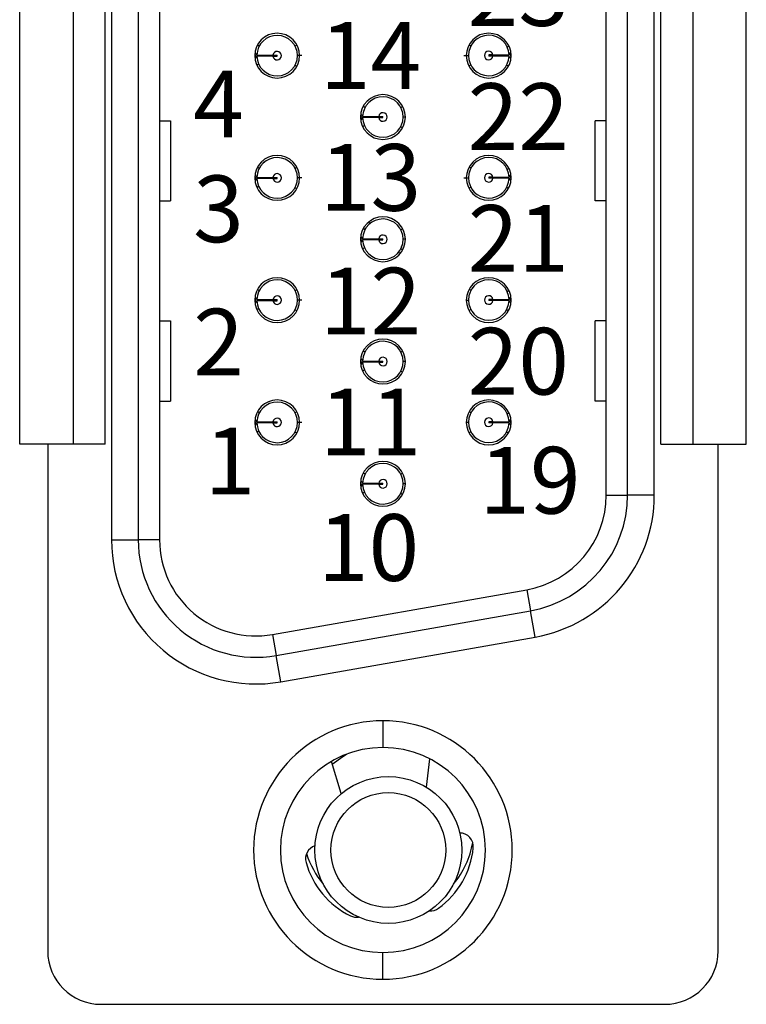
# Model space of a CAD drawing. Header units: inches. Extents: x 0 to 814, y 0 to 621.
# Tile 32 of 41: x 486 to 513, y 277 to 314. Entities that reach past the tile are written whole.
import ezdxf

# ---------------------------------------------------------------- set-up
doc = ezdxf.new("R2010")
doc.units = ezdxf.units.IN
doc.header["$LTSCALE"] = 10
doc.header["$MEASUREMENT"] = 0

msp = doc.modelspace()

# ---------------------------------------------------------------- linework, layer by layer
for p, q in [((489.693, 337.722), (489.693, 294.322)), ((490.693, 337.722), (490.693, 294.322)), ((491.493, 337.722), (491.493, 294.322)), ((508.213, 296), (508.213, 336.043)), ((509.013, 296), (509.013, 336.043)), ((510.013, 296), (510.013, 336.043)), ((486.256, 297.902), (486.256, 334.302)), ((488.256, 334.302), (488.256, 297.902)), ((489.456, 297.902), (489.456, 334.302)), ((510.256, 297.902), (510.256, 334.302)), ((511.456, 334.302), (511.456, 297.902)), ((513.456, 297.902), (513.456, 334.302)), ((495.053, 312.482), (495.068, 312.482)), ((495.053, 312.442), (495.068, 312.442)), ((495.068, 312.482), (495.093, 312.482)), ((495.068, 312.442), (495.093, 312.442)), ((495.093, 312.434), (495.069, 312.377)), ((495.132, 312.442), (495.074, 312.362)), ((495.734, 312.482), (495.893, 312.482)), ((495.734, 312.442), (495.893, 312.442)), ((495.893, 312.442), (495.893, 312.482)), ((496.823, 312.462), (496.653, 312.462)), ((502.884, 312.467), (503.055, 312.467)), ((503.973, 312.487), (503.815, 312.487)), ((503.815, 312.487), (503.815, 312.447)), ((503.973, 312.447), (503.815, 312.447)), ((504.576, 312.487), (504.633, 312.567)), ((504.614, 312.495), (504.638, 312.552)), ((504.639, 312.487), (504.614, 312.487)), ((504.639, 312.447), (504.614, 312.447)), ((504.652, 312.487), (504.639, 312.487)), ((504.653, 312.447), (504.639, 312.447)), ((491.493, 310.022), (491.904, 310.022)), ((491.904, 310.022), (491.904, 307.022)), ((499.013, 310.182), (499.028, 310.182)), ((499.013, 310.142), (499.028, 310.142)), ((499.028, 310.182), (499.053, 310.182)), ((499.028, 310.142), (499.053, 310.142)), ((499.053, 310.133), (499.029, 310.077)), ((499.092, 310.142), (499.034, 310.061)), ((499.694, 310.182), (499.853, 310.182)), ((499.694, 310.142), (499.853, 310.142)), ((499.853, 310.142), (499.853, 310.182)), ((500.693, 310.162), (500.613, 310.162)), ((507.802, 307.022), (507.802, 310.022)), ((508.213, 310.022), (507.802, 310.022)), ((495.363, 308.421), (495.393, 308.497)), ((495.053, 307.902), (495.068, 307.902)), ((495.053, 307.862), (495.068, 307.862)), ((495.068, 307.902), (495.093, 307.902)), ((495.068, 307.862), (495.093, 307.862)), ((495.093, 307.854), (495.069, 307.797)), ((495.132, 307.862), (495.074, 307.782)), ((495.734, 307.902), (495.893, 307.902)), ((495.734, 307.862), (495.893, 307.862)), ((495.893, 307.862), (495.893, 307.902)), ((496.823, 307.882), (496.653, 307.882)), ((502.884, 307.887), (503.055, 307.887)), ((503.973, 307.907), (503.815, 307.907)), ((503.815, 307.907), (503.815, 307.867)), ((503.973, 307.867), (503.815, 307.867)), ((504.576, 307.907), (504.633, 307.987)), ((504.614, 307.915), (504.638, 307.972)), ((504.639, 307.907), (504.614, 307.907)), ((504.639, 307.867), (504.614, 307.867)), ((504.652, 307.907), (504.639, 307.907)), ((504.653, 307.867), (504.639, 307.867)), ((491.493, 307.022), (491.904, 307.022)), ((508.213, 307.022), (507.802, 307.022)), ((499.358, 306.153), (499.364, 306.206)), ((499.179, 305.939), (499.178, 305.93)), ((499.189, 306.016), (499.18, 305.95)), ((499.013, 305.602), (499.028, 305.602)), ((499.013, 305.562), (499.028, 305.562)), ((499.028, 305.602), (499.053, 305.602)), ((499.028, 305.562), (499.053, 305.562)), ((499.053, 305.553), (499.029, 305.497)), ((499.092, 305.562), (499.034, 305.481)), ((499.287, 305.562), (499.292, 305.602)), ((499.694, 305.602), (499.853, 305.602)), ((499.694, 305.562), (499.853, 305.562)), ((499.853, 305.562), (499.853, 305.602)), ((500.693, 305.582), (500.613, 305.582)), ((500.477, 305.09), (500.432, 305.09)), ((500.523, 305.224), (500.569, 305.194)), ((500.559, 305.255), (500.55, 305.313)), ((495.053, 303.322), (495.068, 303.322)), ((495.053, 303.282), (495.068, 303.282)), ((495.068, 303.322), (495.093, 303.322)), ((495.068, 303.282), (495.093, 303.282)), ((495.093, 303.274), (495.069, 303.217)), ((495.132, 303.282), (495.074, 303.202)), ((495.734, 303.322), (495.893, 303.322)), ((495.734, 303.282), (495.893, 303.282)), ((495.893, 303.282), (495.893, 303.322)), ((496.823, 303.302), (496.653, 303.302)), ((502.973, 303.307), (503.055, 303.307)), ((503.973, 303.327), (503.815, 303.327)), ((503.815, 303.327), (503.815, 303.287)), ((503.973, 303.287), (503.815, 303.287)), ((504.576, 303.327), (504.633, 303.407)), ((504.614, 303.335), (504.638, 303.392)), ((504.639, 303.327), (504.614, 303.327)), ((504.639, 303.287), (504.614, 303.287)), ((504.652, 303.327), (504.639, 303.327)), ((504.653, 303.287), (504.639, 303.287)), ((491.493, 302.522), (491.904, 302.522)), ((491.904, 302.522), (491.904, 299.522)), ((507.802, 299.522), (507.802, 302.522)), ((508.213, 302.522), (507.802, 302.522)), ((499.013, 301.022), (499.028, 301.022)), ((499.028, 301.022), (499.053, 301.022)), ((499.694, 301.022), (499.853, 301.022)), ((499.853, 300.982), (499.853, 301.022)), ((500.693, 301.002), (500.613, 301.002)), ((499.013, 300.982), (499.028, 300.982)), ((499.028, 300.982), (499.053, 300.982)), ((499.053, 300.973), (499.029, 300.917)), ((499.092, 300.982), (499.034, 300.901)), ((499.694, 300.982), (499.853, 300.982)), ((491.493, 299.522), (491.904, 299.522)), ((508.213, 299.522), (507.802, 299.522)), ((504.576, 298.747), (504.633, 298.827)), ((504.614, 298.755), (504.638, 298.812)), ((495.053, 298.742), (495.068, 298.742)), ((495.053, 298.702), (495.068, 298.702)), ((495.068, 298.742), (495.093, 298.742)), ((495.068, 298.702), (495.093, 298.702)), ((495.093, 298.694), (495.069, 298.637)), ((495.132, 298.702), (495.074, 298.622)), ((495.595, 298.742), (495.578, 298.702)), ((495.734, 298.742), (495.893, 298.742)), ((495.734, 298.702), (495.893, 298.702)), ((495.893, 298.702), (495.893, 298.742)), ((496.823, 298.722), (496.653, 298.722)), ((502.973, 298.727), (503.055, 298.727)), ((503.973, 298.747), (503.815, 298.747)), ((503.815, 298.747), (503.815, 298.707)), ((503.973, 298.707), (503.815, 298.707)), ((504.639, 298.747), (504.614, 298.747)), ((504.639, 298.707), (504.614, 298.707)), ((504.652, 298.747), (504.639, 298.747)), ((504.653, 298.707), (504.639, 298.707)), ((495.361, 298.178), (495.348, 298.147)), ((488.256, 297.902), (486.256, 297.902)), ((487.303, 297.902), (487.303, 278.922)), ((489.456, 297.902), (488.256, 297.902)), ((510.256, 297.902), (511.456, 297.902)), ((511.456, 297.902), (513.456, 297.902)), ((512.403, 278.922), (512.403, 297.902)), ((499.013, 296.442), (499.028, 296.442)), ((499.013, 296.402), (499.028, 296.402)), ((499.028, 296.442), (499.053, 296.442)), ((499.028, 296.402), (499.053, 296.402)), ((499.053, 296.393), (499.029, 296.337)), ((499.092, 296.402), (499.034, 296.321)), ((499.694, 296.442), (499.853, 296.442)), ((499.694, 296.402), (499.853, 296.402)), ((499.853, 296.402), (499.853, 296.442)), ((500.693, 296.422), (500.613, 296.422)), ((508.213, 296), (509.013, 296)), ((510.013, 296), (509.013, 296)), ((489.693, 294.322), (490.693, 294.322)), ((491.493, 294.322), (490.693, 294.322)), ((495.718, 290.776), (505.238, 292.455)), ((505.238, 292.455), (505.377, 291.667)), ((495.857, 289.988), (505.377, 291.667)), ((505.55, 290.682), (505.377, 291.667)), ((495.718, 290.776), (495.857, 289.988)), ((496.03, 289.004), (505.55, 290.682)), ((496.03, 289.004), (495.857, 289.988)), ((499.853, 287.542), (499.853, 286.542)), ((498.295, 284.814), (497.925, 286.023)), ((501.482, 285.053), (501.613, 286.115)), ((499.853, 277.862), (499.853, 278.862)), ((489.303, 276.922), (510.403, 276.922))]:
    msp.add_line(p, q)
at = {"flags": 128}
msp.add_lwpolyline([(497.958, 285.917), (498.353, 286.21), (498.487, 286.291)], dxfattribs=at)
for radius in [2.75, 2.15]:
    msp.add_circle((500.056, 282.702), radius)
for centre, radius, start, end in [((495.893, 312.462), 0.84, 90, 270), ((495.893, 312.462), 0.76, 181.508, 178.492), ((495.893, 312.462), 0.84, 270, 90), ((503.813, 312.462), 0.84, 90, 270), ((503.815, 312.467), 0.76, 1.508, 358.492), ((503.813, 312.462), 0.84, 270, 90), ((495.893, 312.462), 0.16, 187.1808, 172.8192), ((503.815, 312.467), 0.16, 7.1808, 352.8192), ((499.853, 310.162), 0.84, 90, 270), ((499.853, 310.162), 0.84, 270, 90), ((499.853, 310.162), 0.76, 181.508, 178.492), ((499.853, 310.162), 0.16, 187.1808, 172.8192), ((495.893, 307.882), 0.84, 90, 270), ((495.893, 307.882), 0.76, 181.508, 178.492), ((495.893, 307.882), 0.84, 270, 90), ((503.813, 307.882), 0.84, 90, 270), ((503.815, 307.887), 0.76, 1.508, 358.492), ((503.813, 307.882), 0.84, 270, 90), ((495.893, 307.882), 0.16, 187.1808, 172.8192), ((503.815, 307.887), 0.16, 7.1808, 352.8192), ((499.853, 305.582), 0.84, 90, 270), ((499.853, 305.582), 0.76, 181.508, 178.492), ((499.853, 305.582), 0.84, 270, 90), ((499.853, 305.582), 0.16, 187.1808, 172.8192), ((495.893, 303.302), 0.84, 90, 270), ((495.893, 303.302), 0.76, 181.508, 178.492), ((495.893, 303.302), 0.84, 270, 90), ((503.813, 303.302), 0.84, 90, 270), ((503.815, 303.307), 0.76, 1.508, 358.492), ((503.813, 303.302), 0.84, 270, 90), ((495.893, 303.302), 0.16, 187.1808, 172.8192), ((503.815, 303.307), 0.16, 7.1808, 352.8192), ((499.853, 301.002), 0.84, 90, 270), ((499.853, 301.002), 0.76, 181.508, 178.492), ((499.853, 301.002), 0.84, 270, 90), ((499.853, 301.002), 0.16, 187.1808, 172.8192), ((495.893, 298.722), 0.84, 90, 270), ((495.893, 298.722), 0.84, 270, 90), ((503.813, 298.722), 0.84, 90, 270), ((503.813, 298.722), 0.84, 270, 90), ((495.893, 298.722), 0.76, 181.508, 178.492), ((503.815, 298.727), 0.76, 1.508, 358.492), ((495.893, 298.722), 0.16, 187.1808, 172.8192), ((503.815, 298.727), 0.16, 7.1808, 352.8192), ((499.853, 296.422), 0.84, 90, 270), ((499.853, 296.422), 0.76, 181.508, 178.492), ((499.853, 296.422), 0.84, 270, 90), ((499.853, 296.422), 0.16, 187.1808, 172.8192), ((504.613, 296), 3.6, 280, 0), ((504.613, 296), 4.4, 280, 0), ((504.613, 296), 5.4, 280, 0), ((495.093, 294.322), 5.4, 180, 280), ((495.093, 294.322), 4.4, 180, 280), ((495.093, 294.322), 3.6, 180, 280), ((499.853, 282.702), 4.84, 90, 270), ((499.853, 282.702), 4.84, 270, 90), ((499.853, 282.702), 3.84, 90, 270), ((499.853, 282.702), 3.84, 270, 90), ((502.731, 282.831), 0.508, 354.1243, 89.9624), ((500.056, 283.502), 3.2, 319.6128, 350.7412), ((497.463, 282.37), 0.508, 107.4791, 195.8757), ((500.056, 283.502), 3.2, 196.9573, 220.3872), ((500.053, 283.107), 3.2, 306.0435, 354.1243), ((500.053, 283.107), 3.2, 195.8757, 243.7437), ((501.637, 280.93), 0.508, 265.3886, 306.0435), ((498.862, 280.692), 0.508, 243.7437, 278.5492), ((489.303, 278.922), 2, 180, 270), ((510.403, 278.922), 2, 270, 0)]:
    msp.add_arc(centre, radius, start, end)
for points, knots in [([(495.221, 312.818), (495.219, 312.822), (495.216, 312.827), (495.168, 312.855), (495.167, 312.855)], [0, 0, 0, 0, 0.990835, 1, 1, 1, 1]), ([(496.564, 312.819), (496.567, 312.823), (496.57, 312.828), (496.62, 312.857), (496.622, 312.859)], [0, 0, 0, 0, 0.960076, 1, 1, 1, 1]), ([(503.144, 312.824), (503.141, 312.828), (503.139, 312.832), (503.091, 312.86), (503.091, 312.86)], [0, 0, 0, 0, 0.997178, 1, 1, 1, 1]), ([(504.505, 312.784), (504.509, 312.789), (504.512, 312.794), (504.566, 312.821), (504.569, 312.822)], [0, 0, 0, 0, 0.9448014, 1, 1, 1, 1]), ([(495.072, 312.559), (495.081, 312.554), (495.123, 312.531), (495.128, 312.504), (495.132, 312.482)], [0, 0, 0, 0, 0.191086, 1, 1, 1, 1]), ([(495.093, 312.482), (495.093, 312.484), (495.093, 312.487), (495.093, 312.49), (495.093, 312.491)], [0, 0, 0, 0, 0.5599999, 1, 1, 1, 1]), ([(495.093, 312.434), (495.093, 312.435), (495.093, 312.438), (495.093, 312.441), (495.093, 312.442)], [0, 0, 0, 0, 0.56, 1, 1, 1, 1]), ([(495.133, 312.482), (495.137, 312.482), (495.145, 312.482), (495.211, 312.482), (495.296, 312.482), (495.408, 312.482), (495.555, 312.482), (495.674, 312.482), (495.734, 312.482)], [0, 0, 0, 0, 0.175816, 0.349567, 0.487195, 0.621428, 0.811217, 1, 1, 1, 1]), ([(495.734, 312.442), (495.676, 312.442), (495.561, 312.442), (495.415, 312.442), (495.302, 312.442), (495.214, 312.442), (495.146, 312.442), (495.137, 312.442), (495.133, 312.442)], [0, 0, 0, 0, 0.183586, 0.36545, 0.505646, 0.642782, 0.82225, 1, 1, 1, 1]), ([(503.973, 312.487), (504.031, 312.487), (504.146, 312.487), (504.292, 312.487), (504.405, 312.487), (504.494, 312.487), (504.561, 312.487), (504.57, 312.487), (504.574, 312.487)], [0, 0, 0, 0, 0.183586, 0.36545, 0.505646, 0.642782, 0.82225, 1, 1, 1, 1]), ([(504.574, 312.447), (504.57, 312.447), (504.562, 312.447), (504.496, 312.447), (504.411, 312.447), (504.299, 312.447), (504.152, 312.447), (504.033, 312.447), (503.973, 312.447)], [0, 0, 0, 0, 0.175816, 0.349567, 0.487195, 0.621428, 0.811217, 1, 1, 1, 1]), ([(504.632, 312.372), (504.625, 312.376), (504.584, 312.398), (504.579, 312.425), (504.576, 312.447)], [0, 0, 0, 0, 0.174714, 1, 1, 1, 1]), ([(504.614, 312.495), (504.614, 312.494), (504.614, 312.491), (504.614, 312.488), (504.614, 312.487)], [0, 0, 0, 0, 0.56, 1, 1, 1, 1]), ([(504.614, 312.447), (504.614, 312.445), (504.614, 312.442), (504.614, 312.439), (504.614, 312.438)], [0, 0, 0, 0, 0.56, 1, 1, 1, 1]), ([(495.202, 312.145), (495.198, 312.14), (495.194, 312.135), (495.138, 312.107), (495.134, 312.104)], [0, 0, 0, 0, 0.918894, 1, 1, 1, 1]), ([(496.563, 312.105), (496.566, 312.1), (496.569, 312.096), (496.617, 312.068), (496.618, 312.068)], [0, 0, 0, 0, 0.988149, 1, 1, 1, 1]), ([(503.144, 312.11), (503.14, 312.105), (503.137, 312.1), (503.084, 312.07), (503.081, 312.068)], [0, 0, 0, 0, 0.933334, 1, 1, 1, 1]), ([(504.486, 312.111), (504.489, 312.107), (504.491, 312.102), (504.54, 312.073), (504.541, 312.073)], [0, 0, 0, 0, 0.981934, 1, 1, 1, 1]), ([(499.032, 310.258), (499.041, 310.254), (499.083, 310.231), (499.088, 310.204), (499.092, 310.182)], [0, 0, 0, 0, 0.191151, 1, 1, 1, 1]), ([(499.181, 310.517), (499.179, 310.522), (499.176, 310.526), (499.128, 310.555), (499.127, 310.555)], [0, 0, 0, 0, 0.989577, 1, 1, 1, 1]), ([(500.524, 310.519), (500.527, 310.523), (500.53, 310.528), (500.581, 310.557), (500.583, 310.558)], [0, 0, 0, 0, 0.958728, 1, 1, 1, 1]), ([(499.053, 310.182), (499.053, 310.183), (499.053, 310.186), (499.053, 310.189), (499.053, 310.19)], [0, 0, 0, 0, 0.56, 1, 1, 1, 1]), ([(499.053, 310.133), (499.053, 310.135), (499.053, 310.138), (499.053, 310.14), (499.053, 310.142)], [0, 0, 0, 0, 0.56, 1, 1, 1, 1]), ([(499.093, 310.182), (499.097, 310.182), (499.105, 310.182), (499.172, 310.182), (499.259, 310.182), (499.371, 310.182), (499.517, 310.182), (499.635, 310.182), (499.694, 310.182)], [0, 0, 0, 0, 0.177067, 0.352046, 0.490743, 0.626023, 0.813516, 1, 1, 1, 1]), ([(499.694, 310.142), (499.636, 310.142), (499.522, 310.142), (499.376, 310.142), (499.263, 310.142), (499.174, 310.142), (499.106, 310.142), (499.097, 310.142), (499.093, 310.142)], [0, 0, 0, 0, 0.182847, 0.363954, 0.504684, 0.642334, 0.822026, 1, 1, 1, 1]), ([(499.162, 309.845), (499.158, 309.84), (499.154, 309.834), (499.098, 309.806), (499.094, 309.804)], [0, 0, 0, 0, 0.92005, 1, 1, 1, 1]), ([(500.523, 309.804), (500.526, 309.8), (500.529, 309.796), (500.577, 309.768), (500.578, 309.768)], [0, 0, 0, 0, 0.989361, 1, 1, 1, 1]), ([(495.221, 308.238), (495.219, 308.242), (495.216, 308.247), (495.168, 308.275), (495.167, 308.275)], [0, 0, 0, 0, 0.990835, 1, 1, 1, 1]), ([(496.564, 308.239), (496.567, 308.243), (496.57, 308.248), (496.62, 308.277), (496.622, 308.279)], [0, 0, 0, 0, 0.960076, 1, 1, 1, 1]), ([(503.144, 308.244), (503.141, 308.248), (503.139, 308.252), (503.091, 308.28), (503.091, 308.28)], [0, 0, 0, 0, 0.997178, 1, 1, 1, 1]), ([(504.505, 308.204), (504.509, 308.209), (504.514, 308.215), (504.571, 308.243), (504.576, 308.246)], [0, 0, 0, 0, 0.902223, 1, 1, 1, 1]), ([(495.072, 307.979), (495.081, 307.974), (495.123, 307.951), (495.128, 307.924), (495.132, 307.902)], [0, 0, 0, 0, 0.191086, 1, 1, 1, 1]), ([(495.093, 307.902), (495.093, 307.904), (495.093, 307.907), (495.093, 307.91), (495.093, 307.911)], [0, 0, 0, 0, 0.5599999, 1, 1, 1, 1]), ([(495.093, 307.854), (495.093, 307.855), (495.093, 307.858), (495.093, 307.861), (495.093, 307.862)], [0, 0, 0, 0, 0.56, 1, 1, 1, 1]), ([(495.133, 307.902), (495.137, 307.902), (495.145, 307.902), (495.211, 307.902), (495.296, 307.902), (495.408, 307.902), (495.555, 307.902), (495.674, 307.902), (495.734, 307.902)], [0, 0, 0, 0, 0.175816, 0.349567, 0.487195, 0.621428, 0.811217, 1, 1, 1, 1]), ([(495.734, 307.862), (495.676, 307.862), (495.561, 307.862), (495.415, 307.862), (495.302, 307.862), (495.214, 307.862), (495.146, 307.862), (495.137, 307.862), (495.133, 307.862)], [0, 0, 0, 0, 0.183586, 0.36545, 0.505646, 0.642782, 0.82225, 1, 1, 1, 1]), ([(503.973, 307.907), (504.031, 307.907), (504.146, 307.907), (504.292, 307.907), (504.405, 307.907), (504.494, 307.907), (504.561, 307.907), (504.57, 307.907), (504.574, 307.907)], [0, 0, 0, 0, 0.183586, 0.36545, 0.505646, 0.642782, 0.82225, 1, 1, 1, 1]), ([(504.574, 307.867), (504.57, 307.867), (504.562, 307.867), (504.496, 307.867), (504.411, 307.867), (504.299, 307.867), (504.152, 307.867), (504.033, 307.867), (503.973, 307.867)], [0, 0, 0, 0, 0.175816, 0.349567, 0.487195, 0.621428, 0.811217, 1, 1, 1, 1]), ([(504.632, 307.792), (504.625, 307.796), (504.584, 307.818), (504.579, 307.845), (504.576, 307.867)], [0, 0, 0, 0, 0.174714, 1, 1, 1, 1]), ([(504.614, 307.915), (504.614, 307.914), (504.614, 307.911), (504.614, 307.908), (504.614, 307.907)], [0, 0, 0, 0, 0.56, 1, 1, 1, 1]), ([(504.614, 307.867), (504.614, 307.865), (504.614, 307.862), (504.614, 307.859), (504.614, 307.858)], [0, 0, 0, 0, 0.56, 1, 1, 1, 1]), ([(495.202, 307.565), (495.198, 307.56), (495.194, 307.555), (495.138, 307.527), (495.134, 307.524)], [0, 0, 0, 0, 0.918894, 1, 1, 1, 1]), ([(496.563, 307.525), (496.566, 307.52), (496.569, 307.516), (496.617, 307.488), (496.618, 307.488)], [0, 0, 0, 0, 0.988149, 1, 1, 1, 1]), ([(503.144, 307.53), (503.14, 307.525), (503.137, 307.52), (503.084, 307.49), (503.081, 307.488)], [0, 0, 0, 0, 0.933334, 1, 1, 1, 1]), ([(504.486, 307.531), (504.489, 307.527), (504.491, 307.522), (504.54, 307.493), (504.541, 307.493)], [0, 0, 0, 0, 0.981934, 1, 1, 1, 1]), ([(499.181, 305.937), (499.179, 305.942), (499.176, 305.946), (499.128, 305.975), (499.127, 305.975)], [0, 0, 0, 0, 0.989577, 1, 1, 1, 1]), ([(500.524, 305.939), (500.527, 305.943), (500.53, 305.948), (500.581, 305.977), (500.583, 305.978)], [0, 0, 0, 0, 0.958728, 1, 1, 1, 1]), ([(499.032, 305.678), (499.041, 305.674), (499.083, 305.651), (499.088, 305.624), (499.092, 305.602)], [0, 0, 0, 0, 0.191151, 1, 1, 1, 1]), ([(499.053, 305.602), (499.053, 305.603), (499.053, 305.606), (499.053, 305.609), (499.053, 305.61)], [0, 0, 0, 0, 0.56, 1, 1, 1, 1]), ([(499.053, 305.553), (499.053, 305.555), (499.053, 305.558), (499.053, 305.56), (499.053, 305.562)], [0, 0, 0, 0, 0.56, 1, 1, 1, 1]), ([(499.093, 305.602), (499.097, 305.602), (499.105, 305.602), (499.172, 305.602), (499.259, 305.602), (499.371, 305.602), (499.517, 305.602), (499.635, 305.602), (499.694, 305.602)], [0, 0, 0, 0, 0.177067, 0.352046, 0.490743, 0.626023, 0.813516, 1, 1, 1, 1]), ([(499.694, 305.562), (499.636, 305.562), (499.522, 305.562), (499.376, 305.562), (499.263, 305.562), (499.174, 305.562), (499.106, 305.562), (499.097, 305.562), (499.093, 305.562)], [0, 0, 0, 0, 0.182847, 0.363954, 0.504684, 0.642334, 0.822026, 1, 1, 1, 1]), ([(499.162, 305.265), (499.157, 305.259), (499.152, 305.253), (499.092, 305.223), (499.084, 305.219)], [0, 0, 0, 0, 0.865005, 1, 1, 1, 1]), ([(495.221, 303.658), (495.219, 303.662), (495.216, 303.667), (495.168, 303.695), (495.167, 303.695)], [0, 0, 0, 0, 0.990835, 1, 1, 1, 1]), ([(496.564, 303.659), (496.567, 303.663), (496.57, 303.668), (496.62, 303.697), (496.622, 303.699)], [0, 0, 0, 0, 0.960076, 1, 1, 1, 1]), ([(503.144, 303.664), (503.141, 303.668), (503.139, 303.672), (503.091, 303.7), (503.091, 303.7)], [0, 0, 0, 0, 0.997178, 1, 1, 1, 1]), ([(504.505, 303.624), (504.509, 303.629), (504.512, 303.634), (504.566, 303.661), (504.569, 303.662)], [0, 0, 0, 0, 0.9448014, 1, 1, 1, 1]), ([(495.072, 303.399), (495.081, 303.394), (495.123, 303.371), (495.128, 303.344), (495.132, 303.322)], [0, 0, 0, 0, 0.191086, 1, 1, 1, 1]), ([(495.093, 303.322), (495.093, 303.324), (495.093, 303.327), (495.093, 303.33), (495.093, 303.331)], [0, 0, 0, 0, 0.56, 1, 1, 1, 1]), ([(495.093, 303.274), (495.093, 303.275), (495.093, 303.278), (495.093, 303.281), (495.093, 303.282)], [0, 0, 0, 0, 0.56, 1, 1, 1, 1]), ([(495.133, 303.322), (495.137, 303.322), (495.145, 303.322), (495.211, 303.322), (495.296, 303.322), (495.408, 303.322), (495.555, 303.322), (495.674, 303.322), (495.734, 303.322)], [0, 0, 0, 0, 0.175816, 0.349567, 0.487195, 0.621428, 0.811217, 1, 1, 1, 1]), ([(495.734, 303.282), (495.676, 303.282), (495.561, 303.282), (495.415, 303.282), (495.302, 303.282), (495.214, 303.282), (495.146, 303.282), (495.137, 303.282), (495.133, 303.282)], [0, 0, 0, 0, 0.183586, 0.36545, 0.505646, 0.642782, 0.82225, 1, 1, 1, 1]), ([(503.973, 303.327), (504.031, 303.327), (504.146, 303.327), (504.292, 303.327), (504.405, 303.327), (504.494, 303.327), (504.561, 303.327), (504.57, 303.327), (504.574, 303.327)], [0, 0, 0, 0, 0.183586, 0.36545, 0.505646, 0.642782, 0.82225, 1, 1, 1, 1]), ([(504.574, 303.287), (504.57, 303.287), (504.562, 303.287), (504.496, 303.287), (504.411, 303.287), (504.299, 303.287), (504.152, 303.287), (504.033, 303.287), (503.973, 303.287)], [0, 0, 0, 0, 0.175816, 0.349567, 0.487195, 0.621428, 0.811217, 1, 1, 1, 1]), ([(504.632, 303.212), (504.625, 303.216), (504.584, 303.238), (504.579, 303.265), (504.576, 303.287)], [0, 0, 0, 0, 0.174714, 1, 1, 1, 1]), ([(504.614, 303.335), (504.614, 303.334), (504.614, 303.331), (504.614, 303.328), (504.614, 303.327)], [0, 0, 0, 0, 0.56, 1, 1, 1, 1]), ([(504.614, 303.287), (504.614, 303.285), (504.614, 303.282), (504.614, 303.279), (504.614, 303.278)], [0, 0, 0, 0, 0.56, 1, 1, 1, 1]), ([(495.202, 302.985), (495.198, 302.98), (495.194, 302.975), (495.138, 302.947), (495.134, 302.944)], [0, 0, 0, 0, 0.918894, 1, 1, 1, 1]), ([(496.563, 302.945), (496.566, 302.94), (496.569, 302.936), (496.617, 302.908), (496.618, 302.908)], [0, 0, 0, 0, 0.9881486, 1, 1, 1, 1]), ([(503.144, 302.95), (503.14, 302.945), (503.137, 302.94), (503.084, 302.91), (503.081, 302.908)], [0, 0, 0, 0, 0.933334, 1, 1, 1, 1]), ([(504.486, 302.951), (504.489, 302.947), (504.491, 302.942), (504.54, 302.913), (504.541, 302.913)], [0, 0, 0, 0, 0.981934, 1, 1, 1, 1]), ([(499.181, 301.357), (499.179, 301.362), (499.176, 301.366), (499.128, 301.395), (499.127, 301.395)], [0, 0, 0, 0, 0.989577, 1, 1, 1, 1]), ([(500.524, 301.359), (500.527, 301.363), (500.53, 301.368), (500.581, 301.397), (500.583, 301.398)], [0, 0, 0, 0, 0.958728, 1, 1, 1, 1]), ([(499.032, 301.098), (499.041, 301.094), (499.083, 301.071), (499.088, 301.044), (499.092, 301.022)], [0, 0, 0, 0, 0.191151, 1, 1, 1, 1]), ([(499.053, 301.022), (499.053, 301.023), (499.053, 301.026), (499.053, 301.029), (499.053, 301.03)], [0, 0, 0, 0, 0.56, 1, 1, 1, 1]), ([(499.093, 301.022), (499.097, 301.022), (499.105, 301.022), (499.172, 301.022), (499.259, 301.022), (499.371, 301.022), (499.517, 301.022), (499.635, 301.022), (499.694, 301.022)], [0, 0, 0, 0, 0.177067, 0.352046, 0.490743, 0.626023, 0.813516, 1, 1, 1, 1]), ([(499.053, 300.973), (499.053, 300.975), (499.053, 300.978), (499.053, 300.98), (499.053, 300.982)], [0, 0, 0, 0, 0.56, 1, 1, 1, 1]), ([(499.694, 300.982), (499.636, 300.982), (499.522, 300.982), (499.376, 300.982), (499.263, 300.982), (499.174, 300.982), (499.106, 300.982), (499.097, 300.982), (499.093, 300.982)], [0, 0, 0, 0, 0.182847, 0.363954, 0.504684, 0.642334, 0.822026, 1, 1, 1, 1]), ([(499.162, 300.685), (499.158, 300.68), (499.154, 300.674), (499.098, 300.646), (499.094, 300.644)], [0, 0, 0, 0, 0.92005, 1, 1, 1, 1]), ([(500.523, 300.644), (500.526, 300.64), (500.529, 300.636), (500.577, 300.608), (500.578, 300.608)], [0, 0, 0, 0, 0.989361, 1, 1, 1, 1]), ([(495.072, 298.819), (495.081, 298.814), (495.123, 298.791), (495.128, 298.764), (495.132, 298.742)], [0, 0, 0, 0, 0.1910863, 1, 1, 1, 1]), ([(495.221, 299.078), (495.219, 299.082), (495.216, 299.087), (495.168, 299.115), (495.167, 299.115)], [0, 0, 0, 0, 0.990835, 1, 1, 1, 1]), ([(496.564, 299.079), (496.567, 299.083), (496.57, 299.088), (496.62, 299.117), (496.622, 299.119)], [0, 0, 0, 0, 0.960076, 1, 1, 1, 1]), ([(503.144, 299.084), (503.141, 299.088), (503.139, 299.092), (503.091, 299.12), (503.091, 299.12)], [0, 0, 0, 0, 0.997178, 1, 1, 1, 1]), ([(504.505, 299.044), (504.509, 299.049), (504.512, 299.054), (504.566, 299.081), (504.569, 299.082)], [0, 0, 0, 0, 0.944801, 1, 1, 1, 1]), ([(495.093, 298.742), (495.093, 298.744), (495.093, 298.747), (495.093, 298.75), (495.093, 298.751)], [0, 0, 0, 0, 0.5599999, 1, 1, 1, 1]), ([(495.093, 298.694), (495.093, 298.695), (495.093, 298.698), (495.093, 298.701), (495.093, 298.702)], [0, 0, 0, 0, 0.56, 1, 1, 1, 1]), ([(495.133, 298.742), (495.137, 298.742), (495.145, 298.742), (495.211, 298.742), (495.296, 298.742), (495.408, 298.742), (495.555, 298.742), (495.674, 298.742), (495.734, 298.742)], [0, 0, 0, 0, 0.175816, 0.349567, 0.487195, 0.621428, 0.811217, 1, 1, 1, 1]), ([(495.734, 298.702), (495.676, 298.702), (495.561, 298.702), (495.415, 298.702), (495.302, 298.702), (495.214, 298.702), (495.146, 298.702), (495.137, 298.702), (495.133, 298.702)], [0, 0, 0, 0, 0.183586, 0.36545, 0.505646, 0.642782, 0.82225, 1, 1, 1, 1]), ([(503.973, 298.747), (504.031, 298.747), (504.146, 298.747), (504.292, 298.747), (504.405, 298.747), (504.494, 298.747), (504.561, 298.747), (504.57, 298.747), (504.574, 298.747)], [0, 0, 0, 0, 0.183586, 0.36545, 0.505646, 0.642782, 0.82225, 1, 1, 1, 1]), ([(504.574, 298.707), (504.57, 298.707), (504.562, 298.707), (504.496, 298.707), (504.411, 298.707), (504.299, 298.707), (504.152, 298.707), (504.033, 298.707), (503.973, 298.707)], [0, 0, 0, 0, 0.175816, 0.349567, 0.487195, 0.621428, 0.811217, 1, 1, 1, 1]), ([(504.632, 298.632), (504.625, 298.636), (504.584, 298.658), (504.579, 298.685), (504.576, 298.707)], [0, 0, 0, 0, 0.174714, 1, 1, 1, 1]), ([(504.614, 298.755), (504.614, 298.754), (504.614, 298.751), (504.614, 298.748), (504.614, 298.747)], [0, 0, 0, 0, 0.56, 1, 1, 1, 1]), ([(504.614, 298.707), (504.614, 298.705), (504.614, 298.702), (504.614, 298.699), (504.614, 298.698)], [0, 0, 0, 0, 0.56, 1, 1, 1, 1]), ([(495.202, 298.405), (495.198, 298.4), (495.194, 298.395), (495.138, 298.367), (495.134, 298.364)], [0, 0, 0, 0, 0.918894, 1, 1, 1, 1]), ([(496.563, 298.365), (496.566, 298.36), (496.569, 298.356), (496.617, 298.328), (496.618, 298.328)], [0, 0, 0, 0, 0.988149, 1, 1, 1, 1]), ([(503.144, 298.37), (503.14, 298.365), (503.137, 298.36), (503.084, 298.33), (503.081, 298.328)], [0, 0, 0, 0, 0.9333336, 1, 1, 1, 1]), ([(504.486, 298.371), (504.489, 298.367), (504.491, 298.362), (504.54, 298.333), (504.541, 298.333)], [0, 0, 0, 0, 0.981934, 1, 1, 1, 1]), ([(499.181, 296.777), (499.179, 296.782), (499.176, 296.786), (499.128, 296.815), (499.127, 296.815)], [0, 0, 0, 0, 0.989577, 1, 1, 1, 1]), ([(500.524, 296.779), (500.527, 296.783), (500.53, 296.788), (500.581, 296.817), (500.583, 296.818)], [0, 0, 0, 0, 0.958728, 1, 1, 1, 1]), ([(499.032, 296.518), (499.041, 296.514), (499.083, 296.491), (499.088, 296.464), (499.092, 296.442)], [0, 0, 0, 0, 0.191151, 1, 1, 1, 1]), ([(499.053, 296.442), (499.053, 296.443), (499.053, 296.446), (499.053, 296.449), (499.053, 296.45)], [0, 0, 0, 0, 0.56, 1, 1, 1, 1]), ([(499.053, 296.393), (499.053, 296.395), (499.053, 296.398), (499.053, 296.4), (499.053, 296.402)], [0, 0, 0, 0, 0.5599999, 1, 1, 1, 1]), ([(499.093, 296.442), (499.097, 296.442), (499.105, 296.442), (499.172, 296.442), (499.259, 296.442), (499.371, 296.442), (499.517, 296.442), (499.635, 296.442), (499.694, 296.442)], [0, 0, 0, 0, 0.177067, 0.352046, 0.490743, 0.626023, 0.813516, 1, 1, 1, 1]), ([(499.694, 296.402), (499.636, 296.402), (499.522, 296.402), (499.376, 296.402), (499.263, 296.402), (499.174, 296.402), (499.106, 296.402), (499.097, 296.402), (499.093, 296.402)], [0, 0, 0, 0, 0.182847, 0.363954, 0.504684, 0.642334, 0.822026, 1, 1, 1, 1]), ([(499.162, 296.105), (499.158, 296.1), (499.154, 296.094), (499.098, 296.066), (499.094, 296.064)], [0, 0, 0, 0, 0.92005, 1, 1, 1, 1]), ([(500.523, 296.064), (500.526, 296.06), (500.529, 296.056), (500.577, 296.028), (500.578, 296.028)], [0, 0, 0, 0, 0.989361, 1, 1, 1, 1])]:
    msp.add_open_spline(points, degree=3, knots=knots)

# ---------------------------------------------------------------- texts
at = {"lineweight": 15, "char_height": 2.5, "attachment_point": 1}
for s, insert in [('23', (503.03, 316.076)), ('14', (497.498, 313.716)), ('4', (492.75, 311.897)), ('22', (503.03, 311.427)), ('13', (497.498, 309.15)), ('3', (492.75, 307.973)), ('21', (503.03, 306.863)), ('12', (497.498, 304.515)), ('2', (492.75, 302.98)), ('20', (503.03, 302.263)), ('11', (497.498, 299.988)), ('1', (493.184, 298.521)), ('19', (503.465, 297.804)), ('10', (497.424, 295.284))]:
    msp.add_mtext_dynamic_manual_height_columns(s, width=2.5, gutter_width=42.333, heights=[0], dxfattribs=dict(at, insert=insert))

doc.saveas('drawing.dxf')
